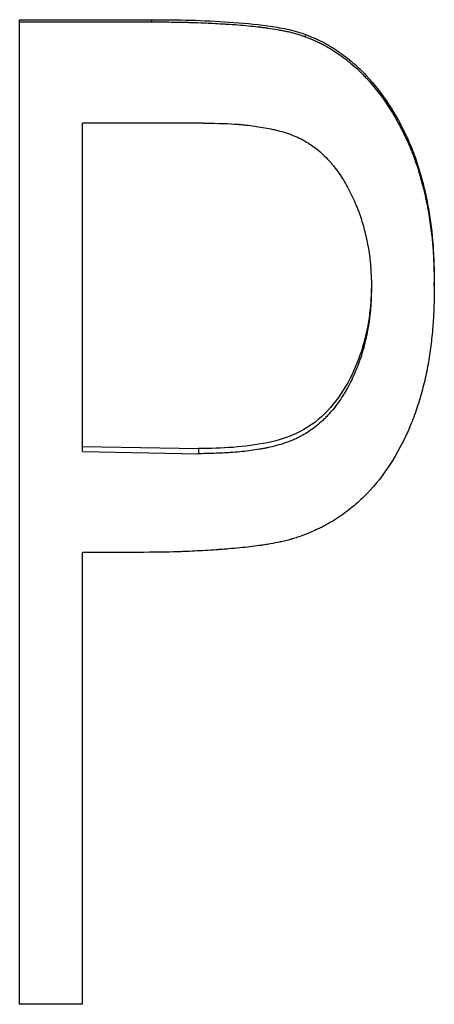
# Model space of a CAD drawing. Header units: millimetres. Extents: x -150 to 245, y -74 to 150.
# Tile 7 of 20: x 2.65 to 6.46, y -12.03 to -3. Entities that reach past the tile are written whole.
import ezdxf

# ---------------------------------------------------------------- set-up
doc = ezdxf.new("R2010")
doc.units = ezdxf.units.MM

msp = doc.modelspace()

# ---------------------------------------------------------------- linework, layer by layer
at = {"color": 7, "linetype": 'Continuous', "lineweight": 25}
for p, q in [((2.6538, -12.0282), (2.6538, -2.9992)), ((2.6538, -2.9992), (3.8672, -2.9992)), ((2.6538, -3.0194), (3.8672, -3.0194)), ((3.8672, -3.0194), (3.8672, -2.9992)), ((5.277, -3.1555), (5.277, -3.1343)), ((4.3431, -3.9477), (3.2308, -3.9477)), ((3.2308, -6.9597), (3.2308, -3.9477)), ((5.8846, -5.4128), (5.8846, -5.4494)), ((6.4615, -5.4458), (6.4615, -5.4092)), ((3.2308, -6.913), (4.2963, -6.9327)), ((4.2963, -6.9327), (4.2963, -6.9796)), ((3.2308, -6.9597), (4.2963, -6.9796)), ((3.6707, -7.8844), (3.2308, -7.8844)), ((3.2308, -12.0282), (3.2308, -7.8844)), ((3.2308, -12.0282), (2.6538, -12.0282))]:
    msp.add_line(p, q, dxfattribs=at)
for points, knots in [([(3.8672, -2.9992), (3.9857, -2.9998), (4.2227, -3.001), (4.5776, -3.0186), (4.8731, -3.0431), (5.0776, -3.078), (5.1929, -3.1057), (5.249, -3.1248), (5.277, -3.1343)], [0, 0, 0, 0, 0.250018, 0.500035, 0.750009, 0.875006, 0.937497, 1, 1, 1, 1]), ([(3.8672, -3.0194), (3.942, -3.0196), (4.009, -3.02), (4.0978, -3.0211), (4.1255, -3.0216), (4.1641, -3.0223), (4.1765, -3.0226), (4.1943, -3.0231), (4.2001, -3.0232), (4.2087, -3.0235), (4.2115, -3.0236), (4.2157, -3.0237), (4.2171, -3.0237), (4.2198, -3.0238), (4.2206, -3.0238), (4.2862, -3.0259), (4.3476, -3.0283), (4.4364, -3.0326), (4.4654, -3.0341), (4.5081, -3.0365), (4.5222, -3.0374), (4.5431, -3.0387), (4.5501, -3.0391), (4.5604, -3.0398), (4.5639, -3.04), (4.569, -3.0404), (4.5707, -3.0405), (4.5742, -3.0407), (4.5753, -3.0408), (4.6508, -3.0459), (4.7169, -3.0513), (4.8053, -3.0599), (4.833, -3.0628), (4.8719, -3.0674), (4.8844, -3.069), (4.9025, -3.0714), (4.9084, -3.0722), (4.9171, -3.0734), (4.92, -3.0738), (4.9257, -3.0746), (4.9274, -3.0748), (4.9622, -3.0799), (4.9923, -3.0848), (5.036, -3.0925), (5.0504, -3.0952), (5.0716, -3.0993), (5.0786, -3.1007), (5.0925, -3.1035), (5.0985, -3.1048), (5.1219, -3.1097), (5.1368, -3.1132), (5.1584, -3.1186), (5.1654, -3.1204), (5.1757, -3.1232), (5.1791, -3.1242), (5.1859, -3.1261), (5.1901, -3.1273), (5.2113, -3.1336), (5.2395, -3.1427), (5.277, -3.1555)], [0, 0, 0, 0, 0.125, 0.125, 0.1875, 0.1875, 0.21875, 0.21875, 0.234375, 0.234375, 0.242188, 0.242188, 0.246094, 0.246094, 0.25, 0.25, 0.375, 0.375, 0.4375, 0.4375, 0.46875, 0.46875, 0.484375, 0.484375, 0.492188, 0.492188, 0.496094, 0.496094, 0.5, 0.5, 0.625, 0.625, 0.6875, 0.6875, 0.71875, 0.71875, 0.734375, 0.734375, 0.742188, 0.742188, 0.75, 0.75, 0.8125, 0.8125, 0.84375, 0.84375, 0.859375, 0.859375, 0.875, 0.875, 0.90625, 0.90625, 0.921875, 0.921875, 0.929688, 0.929688, 0.9375, 0.9375, 1, 1, 1, 1]), ([(5.277, -3.1343), (5.3299, -3.1555), (5.4356, -3.1981), (5.5812, -3.2876), (5.7169, -3.3912), (5.8778, -3.548), (6.0525, -3.7742), (6.189, -4.0243), (6.2796, -4.2363), (6.3304, -4.3991), (6.3754, -4.5636), (6.4185, -4.7867), (6.4561, -5.0686), (6.4597, -5.2957), (6.4615, -5.4092)], [0, 0, 0, 0, 0.062504, 0.124997, 0.187146, 0.249985, 0.371474, 0.499862, 0.562377, 0.624896, 0.68742, 0.749942, 0.874953, 1, 1, 1, 1]), ([(5.277, -3.1555), (5.3116, -3.1692), (5.342, -3.1818), (5.3811, -3.199), (5.393, -3.2044), (5.4094, -3.2121), (5.4146, -3.2146), (5.422, -3.2182), (5.4244, -3.2194), (5.429, -3.2217), (5.4305, -3.2225), (5.4572, -3.2363), (5.4813, -3.2498), (5.5179, -3.2719), (5.5301, -3.2795), (5.5548, -3.2954), (5.5681, -3.3043), (5.6265, -3.3443), (5.6713, -3.379), (5.7358, -3.435), (5.7568, -3.4543), (5.7876, -3.4843), (5.7977, -3.4945), (5.8178, -3.5151), (5.8283, -3.5263), (5.9113, -3.6164), (5.9792, -3.7041), (6.0726, -3.8469), (6.1023, -3.8964), (6.1446, -3.9736), (6.1584, -3.9997), (6.1852, -4.053), (6.1978, -4.0792), (6.224, -4.1362), (6.2361, -4.1637), (6.2526, -4.2032), (6.2578, -4.2161), (6.2677, -4.2414), (6.2727, -4.2545), (6.2853, -4.2888), (6.2938, -4.3138), (6.3114, -4.3682), (6.3206, -4.3985), (6.3472, -4.4904), (6.3616, -4.5449), (6.385, -4.6449), (6.3959, -4.7001), (6.4173, -4.826), (6.4262, -4.8859), (6.437, -4.9709), (6.4401, -4.9984), (6.4441, -5.0386), (6.4453, -5.0518), (6.447, -5.0713), (6.4476, -5.0777), (6.4483, -5.0873), (6.4486, -5.0905), (6.449, -5.0969), (6.4493, -5.1008), (6.455, -5.1801), (6.459, -5.2943), (6.4615, -5.4458)], [0, 0, 0, 0, 0.03125, 0.03125, 0.046875, 0.046875, 0.054688, 0.054688, 0.058594, 0.058594, 0.0625, 0.0625, 0.09375, 0.09375, 0.109375, 0.109375, 0.125, 0.125, 0.1875, 0.1875, 0.21875, 0.21875, 0.234375, 0.234375, 0.25, 0.25, 0.375, 0.375, 0.4375, 0.4375, 0.46875, 0.46875, 0.5, 0.5, 0.53125, 0.53125, 0.546875, 0.546875, 0.5625, 0.5625, 0.59375, 0.59375, 0.625, 0.625, 0.6875, 0.6875, 0.75, 0.75, 0.8125, 0.8125, 0.84375, 0.84375, 0.859375, 0.859375, 0.867188, 0.867188, 0.871094, 0.871094, 0.875, 0.875, 1, 1, 1, 1]), ([(4.3431, -3.9477), (4.4812, -3.9491), (4.5845, -3.9524), (4.6543, -3.9578), (4.6565, -3.958), (4.6599, -3.9583), (4.6615, -3.9584), (4.6665, -3.9588), (4.6698, -3.9591), (4.6797, -3.9599), (4.6863, -3.9605), (4.7061, -3.9623), (4.7192, -3.9636), (4.7583, -3.9678), (4.7842, -3.971), (4.8609, -3.9818), (4.9111, -3.9905), (4.9665, -4.002), (4.9745, -4.0037), (4.9885, -4.0068), (4.9954, -4.0084), (5.016, -4.0133), (5.0294, -4.0167), (5.069, -4.0274), (5.0944, -4.0352), (5.1676, -4.0603), (5.2123, -4.0795), (5.2631, -4.1066), (5.2749, -4.1132), (5.2965, -4.126), (5.3072, -4.1327), (5.3389, -4.1535), (5.3596, -4.1685), (5.4202, -4.2165), (5.4587, -4.2528), (5.5, -4.2984), (5.5032, -4.302), (5.5109, -4.3109), (5.5148, -4.3154), (5.5263, -4.3289), (5.5338, -4.3381), (5.5562, -4.3663), (5.5707, -4.3858), (5.6131, -4.4464), (5.6399, -4.4897), (5.6903, -4.5821), (5.7139, -4.6311), (5.7416, -4.696), (5.747, -4.7092), (5.7577, -4.7358), (5.763, -4.7497), (5.7757, -4.7836), (5.7838, -4.8067), (5.8067, -4.878), (5.8202, -4.9277), (5.8441, -5.0319), (5.8547, -5.0877), (5.8663, -5.1657), (5.8696, -5.1915), (5.8736, -5.2299), (5.8748, -5.2426), (5.8763, -5.2616), (5.8769, -5.269), (5.8775, -5.2778), (5.8778, -5.2824), (5.8806, -5.3261), (5.8827, -5.3802), (5.8846, -5.4494)], [0, 0, 0, 0, 0.125, 0.125, 0.126953, 0.126953, 0.128906, 0.128906, 0.132812, 0.132812, 0.140625, 0.140625, 0.15625, 0.15625, 0.1875, 0.1875, 0.25, 0.25, 0.257812, 0.257812, 0.265625, 0.265625, 0.28125, 0.28125, 0.3125, 0.3125, 0.375, 0.375, 0.390625, 0.390625, 0.40625, 0.40625, 0.4375, 0.4375, 0.5, 0.5, 0.507812, 0.507812, 0.515625, 0.515625, 0.53125, 0.53125, 0.5625, 0.5625, 0.625, 0.625, 0.6875, 0.6875, 0.703125, 0.703125, 0.71875, 0.71875, 0.75, 0.75, 0.8125, 0.8125, 0.875, 0.875, 0.90625, 0.90625, 0.921875, 0.921875, 0.929688, 0.929688, 0.9375, 0.9375, 1, 1, 1, 1]), ([(5.8846, -5.4128), (5.8833, -5.4657), (5.8806, -5.5714), (5.8589, -5.7818), (5.8008, -6.0407), (5.6756, -6.3335), (5.4934, -6.5957), (5.2378, -6.7942), (4.93, -6.8869), (4.6144, -6.9262), (4.4023, -6.9306), (4.2963, -6.9327)], [0, 0, 0, 0, 0.062607, 0.125197, 0.250289, 0.375317, 0.500206, 0.624836, 0.749659, 0.874797, 1, 1, 1, 1]), ([(5.8846, -5.4494), (5.8827, -5.5204), (5.8807, -5.5736), (5.8785, -5.6101), (5.8784, -5.6123), (5.8782, -5.6157), (5.878, -5.6174), (5.8777, -5.6225), (5.8775, -5.6259), (5.8768, -5.636), (5.8763, -5.6427), (5.8746, -5.6628), (5.8734, -5.6761), (5.8693, -5.7158), (5.8661, -5.7419), (5.8604, -5.7806), (5.8581, -5.7951), (5.8536, -5.8222), (5.8512, -5.8357), (5.8437, -5.8758), (5.8383, -5.9021), (5.8206, -5.9798), (5.807, -6.03), (5.7877, -6.0908), (5.7833, -6.104), (5.7746, -6.1292), (5.7701, -6.1418), (5.7562, -6.1792), (5.7463, -6.2038), (5.7149, -6.277), (5.6917, -6.3247), (5.6596, -6.383), (5.6523, -6.3959), (5.6382, -6.4199), (5.631, -6.4317), (5.6092, -6.4665), (5.5943, -6.4889), (5.548, -6.5535), (5.5154, -6.5933), (5.4767, -6.6343), (5.4715, -6.6398), (5.4619, -6.6496), (5.4571, -6.6544), (5.4425, -6.6687), (5.4326, -6.678), (5.4027, -6.7052), (5.3822, -6.7222), (5.3193, -6.7703), (5.2753, -6.7983), (5.2178, -6.8282), (5.2078, -6.8331), (5.1857, -6.8435), (5.1744, -6.8486), (5.1397, -6.8632), (5.1156, -6.8724), (5.0405, -6.8979), (4.9867, -6.9124), (4.9254, -6.9252), (4.923, -6.9257), (4.9169, -6.9269), (4.9138, -6.9275), (4.9047, -6.9294), (4.8985, -6.9305), (4.88, -6.9341), (4.8675, -6.9363), (4.8296, -6.9428), (4.8039, -6.9467), (4.7251, -6.9575), (4.6706, -6.9632), (4.6123, -6.9676), (4.6119, -6.9677), (4.6096, -6.9678), (4.6085, -6.9679), (4.6051, -6.9682), (4.6028, -6.9683), (4.5957, -6.9688), (4.5909, -6.9691), (4.576, -6.9701), (4.5655, -6.9707), (4.5323, -6.9724), (4.508, -6.9735), (4.4286, -6.9766), (4.3668, -6.9782), (4.2963, -6.9796)], [0, 0, 0, 0, 0.0625, 0.0625, 0.064453, 0.064453, 0.066406, 0.066406, 0.070312, 0.070312, 0.078125, 0.078125, 0.09375, 0.09375, 0.125, 0.125, 0.140625, 0.140625, 0.15625, 0.15625, 0.1875, 0.1875, 0.25, 0.25, 0.265625, 0.265625, 0.28125, 0.28125, 0.3125, 0.3125, 0.375, 0.375, 0.390625, 0.390625, 0.40625, 0.40625, 0.4375, 0.4375, 0.5, 0.5, 0.507812, 0.507812, 0.515625, 0.515625, 0.53125, 0.53125, 0.5625, 0.5625, 0.625, 0.625, 0.640625, 0.640625, 0.65625, 0.65625, 0.6875, 0.6875, 0.75, 0.75, 0.753906, 0.753906, 0.757812, 0.757812, 0.765625, 0.765625, 0.78125, 0.78125, 0.8125, 0.8125, 0.875, 0.875, 0.876953, 0.876953, 0.878906, 0.878906, 0.882812, 0.882812, 0.890625, 0.890625, 0.90625, 0.90625, 0.9375, 0.9375, 1, 1, 1, 1]), ([(6.4615, -5.4458), (6.4603, -5.523), (6.459, -5.5857), (6.457, -5.6461), (6.4566, -5.6573), (6.4561, -5.6701), (6.456, -5.6726), (6.4557, -5.6775), (6.4556, -5.6811), (6.4551, -5.6921), (6.4547, -5.6994), (6.4536, -5.7212), (6.4528, -5.7356), (6.451, -5.7645), (6.4501, -5.7781), (6.4446, -5.8534), (6.439, -5.9122), (6.4286, -5.9984), (6.4248, -6.0268), (6.4166, -6.0829), (6.4123, -6.1097), (6.3976, -6.1946), (6.386, -6.2511), (6.3662, -6.3356), (6.3591, -6.3637), (6.3442, -6.4199), (6.3365, -6.4474), (6.3111, -6.5331), (6.2925, -6.5888), (6.2621, -6.67), (6.2516, -6.6967), (6.2352, -6.7362), (6.2297, -6.7492), (6.2212, -6.7687), (6.2183, -6.7752), (6.2126, -6.7881), (6.2099, -6.7939), (6.1039, -7.0249), (5.9745, -7.2146), (5.7788, -7.4099), (5.7366, -7.4473), (5.6688, -7.5009), (5.6454, -7.5184), (5.6092, -7.5439), (5.5969, -7.5523), (5.5721, -7.5689), (5.5589, -7.5775), (5.5219, -7.6008), (5.497, -7.6156), (5.4591, -7.6365), (5.4464, -7.6433), (5.4272, -7.6531), (5.4208, -7.6564), (5.4112, -7.6611), (5.408, -7.6627), (5.4031, -7.6651), (5.4015, -7.6658), (5.3983, -7.6674), (5.3962, -7.6684), (5.3598, -7.6858), (5.3066, -7.7082), (5.2356, -7.7364)], [0, 0, 0, 0, 0.0625, 0.0625, 0.078125, 0.078125, 0.082031, 0.082031, 0.085938, 0.085938, 0.09375, 0.09375, 0.109375, 0.109375, 0.125, 0.125, 0.1875, 0.1875, 0.21875, 0.21875, 0.25, 0.25, 0.3125, 0.3125, 0.34375, 0.34375, 0.375, 0.375, 0.4375, 0.4375, 0.46875, 0.46875, 0.484375, 0.484375, 0.492188, 0.492188, 0.5, 0.5, 0.75, 0.75, 0.8125, 0.8125, 0.84375, 0.84375, 0.859375, 0.859375, 0.875, 0.875, 0.90625, 0.90625, 0.921875, 0.921875, 0.929688, 0.929688, 0.933594, 0.933594, 0.935547, 0.935547, 0.9375, 0.9375, 1, 1, 1, 1]), ([(5.2356, -7.7364), (5.2147, -7.7429), (5.1964, -7.7485), (5.1728, -7.7557), (5.1656, -7.7578), (5.1557, -7.7607), (5.1526, -7.7616), (5.1481, -7.7629), (5.1467, -7.7633), (5.1439, -7.7641), (5.1431, -7.7644), (5.126, -7.7692), (5.1104, -7.7733), (5.0865, -7.7792), (5.0784, -7.7811), (5.0621, -7.7849), (5.0528, -7.787), (5.0164, -7.7948), (4.9856, -7.8008), (4.9371, -7.8092), (4.9205, -7.812), (4.895, -7.8159), (4.8864, -7.8172), (4.8733, -7.8192), (4.8689, -7.8198), (4.8623, -7.8207), (4.8601, -7.8211), (4.8557, -7.8217), (4.8529, -7.8221), (4.7993, -7.8295), (4.7406, -7.8363), (4.6425, -7.8459), (4.6081, -7.849), (4.554, -7.8535), (4.5356, -7.8549), (4.5073, -7.8571), (4.4977, -7.8578), (4.4833, -7.8589), (4.4784, -7.8592), (4.4687, -7.8599), (4.463, -7.8603), (4.3918, -7.8653), (4.3254, -7.8693), (4.2269, -7.8741), (4.1943, -7.8756), (4.1456, -7.8774), (4.1294, -7.878), (4.1052, -7.8788), (4.0972, -7.8791), (4.0851, -7.8795), (4.0811, -7.8796), (4.073, -7.8798), (4.0679, -7.88), (3.9729, -7.8826), (3.8415, -7.884), (3.6707, -7.8844)], [0, 0, 0, 0, 0.03125, 0.03125, 0.046875, 0.046875, 0.054688, 0.054688, 0.058594, 0.058594, 0.0625, 0.0625, 0.09375, 0.09375, 0.109375, 0.109375, 0.125, 0.125, 0.1875, 0.1875, 0.21875, 0.21875, 0.234375, 0.234375, 0.242188, 0.242188, 0.246094, 0.246094, 0.25, 0.25, 0.375, 0.375, 0.4375, 0.4375, 0.46875, 0.46875, 0.484375, 0.484375, 0.492188, 0.492188, 0.5, 0.5, 0.625, 0.625, 0.6875, 0.6875, 0.71875, 0.71875, 0.734375, 0.734375, 0.742188, 0.742188, 0.75, 0.75, 1, 1, 1, 1])]:
    msp.add_open_spline(points, degree=3, knots=knots, dxfattribs=at)

doc.saveas('drawing.dxf')
